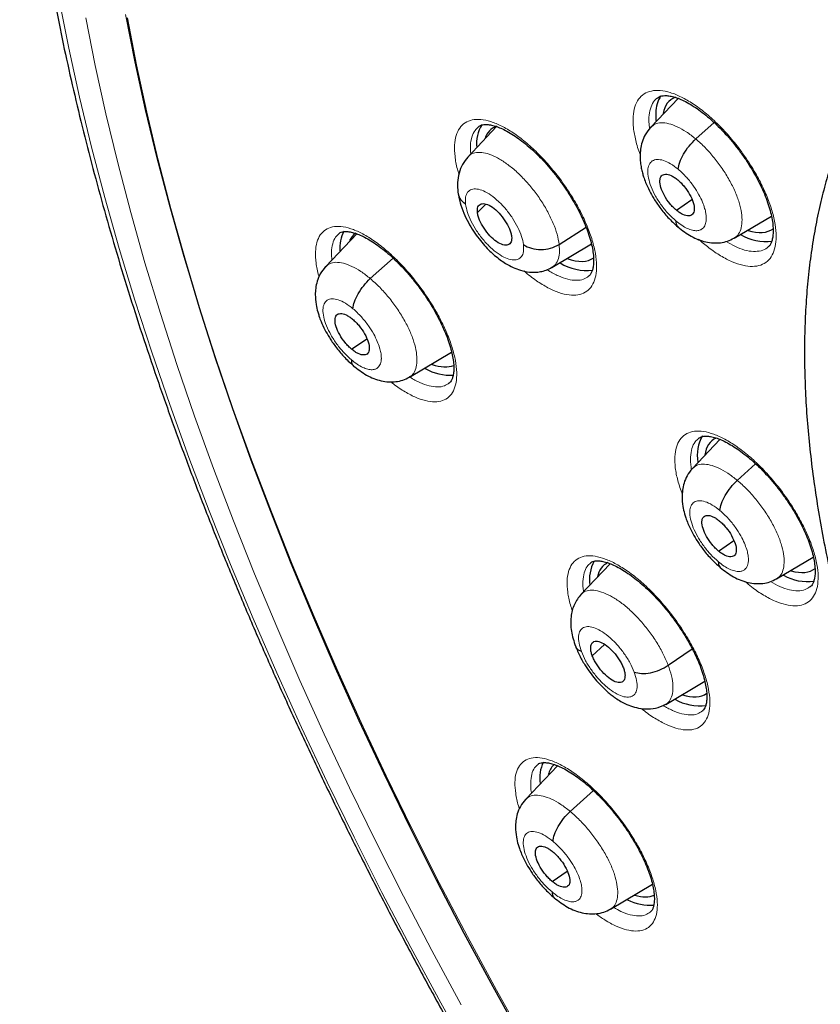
# Model space of a CAD drawing. Header units: millimetres. Extents: x 8 to 2427, y 12 to 2587.
# Tile 49 of 153: x 2217 to 2232, y 856 to 874. Entities that reach past the tile are written whole.
import ezdxf

# ---------------------------------------------------------------- set-up
doc = ezdxf.new("R2010")
doc.units = ezdxf.units.MM

msp = doc.modelspace()

# ---------------------------------------------------------------- linework, layer by layer
at = {"color": 7, "linetype": 'Continuous', "lineweight": 30}
for p, q in [((2229.523, 872.698), (2229.022, 872.169)), ((2226.2, 872.18), (2225.675, 871.624)), ((2229.847, 871.955), (2230.181, 872.257)), ((2225.851, 870.607), (2226.005, 870.763)), ((2229.492, 870.648), (2229.774, 870.845)), ((2230.549, 870.137), (2231.23, 870.543)), ((2223.641, 870.218), (2223.074, 869.619)), ((2227.346, 870.025), (2227.839, 870.34)), ((2227.212, 869.601), (2227.936, 870.033)), ((2230.546, 870.14), (2230.536, 870.132)), ((2223.89, 869.398), (2224.306, 869.774)), ((2223.549, 868.103), (2223.826, 868.295)), ((2224.608, 867.592), (2225.378, 868.051)), ((2224.605, 867.595), (2224.594, 867.587)), ((2230.29, 866.453), (2229.787, 865.922)), ((2230.607, 865.703), (2230.942, 866.007)), ((2230.265, 864.408), (2230.542, 864.601)), ((2231.326, 863.899), (2231.998, 864.3)), ((2228.279, 864.178), (2227.746, 863.616)), ((2231.323, 863.902), (2231.312, 863.894)), ((2227.953, 862.491), (2228.174, 862.701)), ((2229.342, 862.318), (2229.782, 862.618)), ((2229.296, 861.6), (2230.011, 862.027)), ((2227.316, 860.479), (2226.734, 859.864)), ((2227.549, 859.642), (2227.972, 860.025)), ((2227.221, 858.357), (2227.494, 858.547)), ((2228.286, 857.851), (2229.053, 858.309))]:
    msp.add_line(p, q, dxfattribs=at)
at = {"color": 252, "linetype": 'Continuous', "lineweight": 0, "flags": 128}
for points in [[(2218.196, 874.505), (2218.371, 873.617), (2218.569, 872.717), (2218.79, 871.805), (2219.032, 870.882), (2219.296, 869.948), (2219.583, 869.005), (2219.891, 868.052), (2220.22, 867.09), (2220.57, 866.121), (2220.941, 865.144), (2221.333, 864.161), (2221.746, 863.172), (2222.178, 862.177), (2222.63, 861.178), (2223.102, 860.175), (2223.593, 859.169), (2224.103, 858.16), (2224.631, 857.15), (2225.178, 856.138), (2225.742, 855.126)], [(2225.554, 856.099), (2225.016, 857.095), (2224.496, 858.089), (2223.995, 859.082), (2223.512, 860.072), (2223.047, 861.059), (2222.602, 862.042), (2222.177, 863.02), (2221.771, 863.994), (2221.385, 864.961), (2221.02, 865.922), (2220.675, 866.876), (2220.351, 867.823), (2220.048, 868.76), (2219.766, 869.689), (2219.506, 870.608), (2219.268, 871.516), (2219.051, 872.414), (2218.856, 873.3), (2218.683, 874.173)], [(2219.408, 874.233), (2219.579, 873.369), (2219.771, 872.494), (2219.986, 871.607), (2220.222, 870.709), (2220.479, 869.801), (2220.757, 868.883), (2221.056, 867.956), (2221.377, 867.021), (2221.717, 866.078), (2222.079, 865.128), (2222.46, 864.172), (2222.861, 863.21), (2223.281, 862.243), (2223.721, 861.271), (2224.18, 860.296), (2224.658, 859.317), (2225.153, 858.336), (2225.667, 857.354), (2226.199, 856.37), (2226.747, 855.386)]]:
    msp.add_lwpolyline(points, dxfattribs=at)
at = {"color": 7, "linetype": 'Continuous', "lineweight": 30, "flags": 128}
for points in [[(2226.679, 855.449), (2226.136, 856.428), (2225.61, 857.406), (2225.102, 858.383), (2224.612, 859.358), (2224.141, 860.331), (2223.687, 861.3), (2223.253, 862.266), (2222.838, 863.227), (2222.442, 864.183), (2222.067, 865.133), (2221.711, 866.076), (2221.375, 867.013), (2221.06, 867.941), (2220.766, 868.862), (2220.493, 869.773), (2220.241, 870.674), (2220.01, 871.565), (2219.8, 872.446), (2219.612, 873.314), (2219.446, 874.171)], [(2229.114, 872.437), (2229.117, 872.305), (2229.119, 872.286)]]:
    msp.add_lwpolyline(points, dxfattribs=at)
at = {"color": 7, "linetype": 'Continuous', "lineweight": 30}
for centre, radius, start, end in [((2229.664, 872.435), 0.55, 146.1265, 179.7248), ((2226.461, 871.877), 0.627, 147.1187, 187.0653), ((2223.994, 869.959), 0.662, 152.6268, 184.4293), ((2231.122, 870.979), 0.902, 239.4556, 277.796), ((2227.847, 870.468), 0.921, 238.2213, 277.2779), ((2225.352, 868.544), 0.916, 239.8945, 273.8293), ((2230.558, 866.166), 0.683, 149.1743, 190.7263), ((2228.602, 863.889), 0.701, 151.3848, 188.3131), ((2231.883, 864.713), 0.862, 240.1367, 278.4235), ((2229.913, 862.478), 0.903, 239.9871, 277.9856), ((2227.681, 860.248), 0.691, 154.5271, 187.886), ((2229.014, 858.836), 0.911, 242.734, 274.5333)]:
    msp.add_arc(centre, radius, start, end, dxfattribs=at)
for centre, major_axis, ratio, start_param, end_param in [((2230.327, 871.492), (-0.946, 1.173), 0.455147, 6.130914, 6.664675), ((2227.05, 870.962), (-0.946, 1.172), 0.455862, 6.128461, 6.571342), ((2224.559, 869.038), (-0.953, 1.179), 0.456658, 6.252386, 6.50449), ((2230.327, 871.492), (-0.946, 1.173), 0.455147, 2.540446, 3.121822), ((2227.05, 870.962), (-0.946, 1.172), 0.455862, 2.505864, 3.112974), ((2224.559, 869.038), (-0.953, 1.179), 0.456658, 2.519152, 2.990668), ((2231.093, 865.265), (-0.945, 1.171), 0.456652, 6.163852, 6.695512), ((2229.117, 862.986), (-0.944, 1.17), 0.457443, 6.17023, 6.633103), ((2231.093, 865.265), (-0.945, 1.171), 0.456652, 2.566334, 3.130047), ((2229.117, 862.986), (-0.944, 1.17), 0.457443, 2.549617, 3.114792), ((2228.218, 859.334), (-0.95, 1.177), 0.458707, 0.040291, 0.318771), ((2228.218, 859.334), (-0.95, 1.177), 0.458707, 2.577474, 3.005187)]:
    msp.add_ellipse(centre, major_axis=major_axis, ratio=ratio, start_param=start_param, end_param=end_param, dxfattribs=at)
for points, knots in [([(2221.505, 891.984), (2221.417, 891.901), (2221.213, 891.712), (2220.911, 891.396), (2220.597, 891.039), (2220.297, 890.665), (2220.011, 890.275), (2219.74, 889.869), (2219.483, 889.447), (2219.242, 889.01), (2219.015, 888.556), (2218.804, 888.088), (2218.607, 887.604), (2218.426, 887.106), (2218.26, 886.592), (2218.11, 886.065), (2217.976, 885.523), (2217.857, 884.967), (2217.754, 884.398), (2217.667, 883.815), (2217.596, 883.219), (2217.541, 882.611), (2217.502, 881.991), (2217.479, 881.358), (2217.471, 880.714), (2217.48, 880.058), (2217.504, 879.391), (2217.545, 878.713), (2217.601, 878.025), (2217.673, 877.327), (2217.761, 876.619), (2217.864, 875.901), (2217.984, 875.175), (2218.118, 874.439), (2218.268, 873.696), (2218.434, 872.944), (2218.615, 872.184), (2218.811, 871.417), (2219.022, 870.643), (2219.248, 869.862), (2219.489, 869.075), (2219.744, 868.281), (2220.015, 867.482), (2220.3, 866.678), (2220.599, 865.869), (2220.912, 865.055), (2221.24, 864.237), (2221.581, 863.415), (2221.936, 862.59), (2222.305, 861.762), (2222.687, 860.931), (2223.082, 860.097), (2223.491, 859.262), (2223.912, 858.425), (2224.346, 857.587), (2224.792, 856.748), (2225.25, 855.908), (2225.721, 855.069), (2226.203, 854.23), (2226.697, 853.392), (2227.203, 852.554), (2227.719, 851.719), (2228.246, 850.885), (2228.784, 850.053), (2229.332, 849.224), (2229.891, 848.398), (2230.459, 847.575), (2231.037, 846.756), (2231.625, 845.942), (2232.221, 845.131), (2232.826, 844.326), (2233.44, 843.526), (2234.062, 842.731), (2234.692, 841.943), (2235.329, 841.161), (2235.974, 840.385), (2236.627, 839.617), (2237.285, 838.856), (2237.951, 838.103), (2238.622, 837.358), (2239.3, 836.621), (2239.983, 835.893), (2240.671, 835.174), (2241.364, 834.465), (2242.062, 833.766), (2242.764, 833.076), (2243.47, 832.397), (2244.179, 831.729), (2244.73, 831.219), (2245.046, 830.936), (2245.122, 830.867)], [0, 0, 0, 0, 0.008677, 0.019961, 0.031251, 0.04255, 0.053863, 0.065189, 0.076532, 0.087892, 0.09927, 0.110666, 0.122079, 0.133509, 0.144955, 0.156416, 0.16789, 0.179375, 0.190871, 0.202376, 0.213888, 0.225406, 0.236929, 0.248456, 0.259986, 0.271518, 0.283052, 0.294586, 0.30612, 0.317654, 0.329187, 0.340719, 0.352251, 0.36378, 0.375309, 0.386835, 0.39836, 0.409884, 0.421405, 0.432925, 0.444444, 0.45596, 0.467476, 0.478989, 0.490501, 0.502011, 0.513521, 0.525028, 0.536535, 0.54804, 0.559544, 0.571046, 0.582548, 0.594049, 0.605549, 0.617047, 0.628545, 0.640043, 0.651539, 0.663035, 0.67453, 0.686024, 0.697518, 0.709012, 0.720505, 0.731998, 0.74349, 0.754982, 0.766474, 0.777965, 0.789457, 0.800948, 0.812439, 0.82393, 0.835421, 0.846912, 0.858403, 0.869895, 0.881386, 0.892878, 0.90437, 0.915862, 0.927354, 0.938847, 0.950341, 0.961834, 0.973329, 0.984824, 0.996319, 1, 1, 1, 1]), ([(2234.475, 874.807), (2234.389, 874.733), (2234.209, 874.579), (2233.953, 874.325), (2233.705, 874.049), (2233.471, 873.757), (2233.252, 873.45), (2233.047, 873.127), (2232.858, 872.787), (2232.684, 872.433), (2232.525, 872.062), (2232.383, 871.677), (2232.256, 871.276), (2232.145, 870.861), (2232.051, 870.432), (2231.974, 869.988), (2231.913, 869.532), (2231.87, 869.063), (2231.843, 868.581), (2231.833, 868.089), (2231.841, 867.585), (2231.865, 867.071), (2231.905, 866.547), (2231.963, 866.014), (2232.036, 865.472), (2232.126, 864.922), (2232.232, 864.364), (2232.354, 863.799), (2232.491, 863.227), (2232.644, 862.648), (2232.813, 862.064), (2232.996, 861.475), (2233.194, 860.88), (2233.407, 860.281), (2233.634, 859.678), (2233.876, 859.071), (2234.131, 858.461), (2234.4, 857.848), (2234.683, 857.234), (2234.978, 856.617), (2235.287, 856), (2235.608, 855.381), (2235.942, 854.763), (2236.288, 854.145), (2236.646, 853.527), (2237.015, 852.911), (2237.395, 852.296), (2237.786, 851.684), (2238.187, 851.075), (2238.599, 850.469), (2239.02, 849.866), (2239.451, 849.268), (2239.891, 848.674), (2240.34, 848.086), (2240.797, 847.504), (2241.262, 846.927), (2241.735, 846.358), (2242.215, 845.795), (2242.701, 845.24), (2243.194, 844.693), (2243.693, 844.155), (2244.198, 843.625), (2244.708, 843.105), (2245.222, 842.595), (2245.741, 842.096), (2246.264, 841.607), (2246.759, 841.156), (2247.081, 840.874), (2247.226, 840.747)], [0, 0, 0, 0, 0.0131998, 0.0274095, 0.0416413, 0.055917, 0.0702561, 0.084676, 0.0991906, 0.1138101, 0.1285407, 0.1433844, 0.1583391, 0.1733991, 0.1885556, 0.2037979, 0.2191137, 0.2344904, 0.2499156, 0.2653776, 0.2808661, 0.2963719, 0.3118875, 0.3274064, 0.3429225, 0.3584323, 0.3739333, 0.3894235, 0.4049018, 0.4203674, 0.43582, 0.4512595, 0.466686, 0.4821, 0.4975017, 0.5128917, 0.5282707, 0.5436391, 0.5589978, 0.5743472, 0.5896881, 0.6050211, 0.6203469, 0.6356659, 0.6509789, 0.6662865, 0.6815891, 0.6968874, 0.7121818, 0.727473, 0.7427615, 0.7580477, 0.7733321, 0.7886153, 0.8038976, 0.8191797, 0.834462, 0.8497447, 0.8650285, 0.8803137, 0.8956009, 0.9108906, 0.9261833, 0.9414795, 0.9567797, 0.9720845, 0.9873945, 1, 1, 1, 1]), ([(2229.143, 872.704), (2229.153, 872.712), (2229.174, 872.728), (2229.217, 872.743), (2229.277, 872.75), (2229.353, 872.746), (2229.444, 872.727), (2229.547, 872.692), (2229.658, 872.64), (2229.777, 872.573), (2229.902, 872.49), (2230.031, 872.391), (2230.161, 872.279), (2230.291, 872.153), (2230.42, 872.016), (2230.544, 871.87), (2230.663, 871.716), (2230.775, 871.556), (2230.877, 871.393), (2230.97, 871.23), (2231.051, 871.067), (2231.12, 870.908), (2231.176, 870.754), (2231.218, 870.609), (2231.247, 870.474), (2231.262, 870.352), (2231.265, 870.244), (2231.256, 870.153), (2231.238, 870.081), (2231.213, 870.025), (2231.189, 869.99), (2231.171, 869.977), (2231.165, 869.972)], [0, 0, 0, 0, 0.030843, 0.066269, 0.098208, 0.13231, 0.165824, 0.199127, 0.231978, 0.265345, 0.299174, 0.333025, 0.367247, 0.401733, 0.436129, 0.470788, 0.505602, 0.540368, 0.574998, 0.609325, 0.643989, 0.678424, 0.712317, 0.746519, 0.780318, 0.81318, 0.846436, 0.879382, 0.911449, 0.944249, 0.979356, 1, 1, 1, 1]), ([(2225.871, 872.179), (2225.879, 872.185), (2225.897, 872.2), (2225.936, 872.213), (2225.992, 872.221), (2226.065, 872.216), (2226.153, 872.198), (2226.253, 872.164), (2226.362, 872.113), (2226.479, 872.047), (2226.602, 871.964), (2226.73, 871.866), (2226.859, 871.754), (2226.989, 871.629), (2227.117, 871.493), (2227.241, 871.347), (2227.36, 871.193), (2227.473, 871.033), (2227.576, 870.871), (2227.67, 870.707), (2227.752, 870.545), (2227.823, 870.385), (2227.881, 870.231), (2227.926, 870.085), (2227.957, 869.949), (2227.974, 869.826), (2227.979, 869.718), (2227.973, 869.625), (2227.957, 869.553), (2227.934, 869.497), (2227.91, 869.46), (2227.893, 869.446), (2227.886, 869.441)], [0, 0, 0, 0, 0.0274534, 0.0630976, 0.0949413, 0.1289673, 0.1623758, 0.1955915, 0.2283713, 0.2616656, 0.2954636, 0.3292969, 0.3634938, 0.3980014, 0.4324043, 0.4670519, 0.5018928, 0.5366763, 0.5713436, 0.6056712, 0.6403295, 0.6748396, 0.7087268, 0.7429264, 0.7768086, 0.8097508, 0.8428866, 0.8758439, 0.9078599, 0.9402685, 0.9749139, 1, 1, 1, 1]), ([(2229.02, 872.168), (2228.985, 872.124), (2228.918, 872.043), (2228.863, 871.902), (2228.834, 871.772), (2228.826, 871.647), (2228.832, 871.533), (2228.848, 871.428), (2228.868, 871.339), (2228.895, 871.25), (2228.934, 871.143), (2228.995, 871.009), (2229.082, 870.853), (2229.195, 870.687), (2229.343, 870.505), (2229.457, 870.401), (2229.518, 870.346)], [0, 0, 0, 0, 0.086937, 0.163826, 0.230626, 0.287598, 0.34944, 0.400692, 0.443886, 0.480734, 0.534248, 0.613077, 0.68872, 0.778451, 0.882126, 1, 1, 1, 1]), ([(2229.525, 871.4), (2229.532, 871.441), (2229.545, 871.524), (2229.62, 871.676), (2229.722, 871.829), (2229.805, 871.913), (2229.847, 871.955)], [0, 0, 0, 0, 0.250207, 0.50019, 0.750113, 1, 1, 1, 1]), ([(2225.675, 871.624), (2225.64, 871.581), (2225.571, 871.495), (2225.51, 871.333), (2225.479, 871.159), (2225.489, 871.036), (2225.494, 870.976)], [0, 0, 0, 0, 0.258038, 0.512105, 0.759875, 1, 1, 1, 1]), ([(2229.492, 870.648), (2229.471, 870.667), (2229.43, 870.703), (2229.352, 870.792), (2229.268, 870.917), (2229.201, 871.068), (2229.182, 871.197), (2229.21, 871.286), (2229.286, 871.318), (2229.375, 871.297), (2229.454, 871.254), (2229.496, 871.222), (2229.516, 871.206)], [0, 0, 0, 0, 0.062837, 0.125544, 0.25084, 0.375529, 0.499999, 0.62447, 0.74916, 0.874456, 0.937163, 1, 1, 1, 1]), ([(2229.516, 871.206), (2229.537, 871.187), (2229.578, 871.151), (2229.655, 871.062), (2229.74, 870.937), (2229.807, 870.786), (2229.826, 870.657), (2229.797, 870.568), (2229.722, 870.536), (2229.633, 870.557), (2229.553, 870.6), (2229.512, 870.632), (2229.492, 870.648)], [0, 0, 0, 0, 0.062837, 0.125544, 0.25084, 0.375529, 0.499999, 0.624471, 0.74916, 0.874456, 0.937163, 1, 1, 1, 1]), ([(2225.493, 870.983), (2225.504, 870.918), (2225.525, 870.793), (2225.595, 870.602), (2225.68, 870.427), (2225.776, 870.268), (2225.876, 870.127), (2225.978, 870.006), (2226.074, 869.905), (2226.169, 869.818), (2226.264, 869.743), (2226.377, 869.667), (2226.502, 869.6), (2226.646, 869.544), (2226.816, 869.508), (2226.976, 869.515), (2227.112, 869.55), (2227.179, 869.586), (2227.214, 869.604)], [0, 0, 0, 0, 0.086035, 0.165265, 0.238507, 0.306392, 0.369622, 0.428312, 0.480572, 0.526272, 0.577194, 0.624441, 0.68779, 0.747611, 0.81888, 0.902748, 0.949715, 1, 1, 1, 1]), ([(2225.633, 870.76), (2225.595, 870.793), (2225.523, 870.855), (2225.505, 870.938), (2225.497, 870.977)], [0, 0, 0, 0, 0.527298, 1, 1, 1, 1]), ([(2225.851, 870.607), (2225.85, 870.627), (2225.847, 870.667), (2225.863, 870.727), (2225.911, 870.773), (2226.005, 870.773), (2226.124, 870.711), (2226.249, 870.602), (2226.36, 870.459), (2226.429, 870.332), (2226.465, 870.235), (2226.472, 870.192), (2226.476, 870.171)], [0, 0, 0, 0, 0.062835, 0.125528, 0.250809, 0.375517, 0.500001, 0.624484, 0.749192, 0.874472, 0.937165, 1, 1, 1, 1]), ([(2226.476, 870.171), (2226.477, 870.151), (2226.48, 870.112), (2226.463, 870.051), (2226.416, 870.005), (2226.322, 870.006), (2226.203, 870.067), (2226.078, 870.176), (2225.967, 870.319), (2225.898, 870.446), (2225.862, 870.543), (2225.855, 870.586), (2225.851, 870.607)], [0, 0, 0, 0, 0.062835, 0.125528, 0.250808, 0.375516, 0.5, 0.624483, 0.749191, 0.874472, 0.937165, 1, 1, 1, 1]), ([(2229.483, 870.454), (2229.484, 870.418), (2229.485, 870.37), (2229.515, 870.353), (2229.522, 870.349)], [0, 0, 0, 0, 0.744919, 1, 1, 1, 1]), ([(2223.319, 870.224), (2223.326, 870.229), (2223.342, 870.242), (2223.376, 870.254), (2223.428, 870.262), (2223.497, 870.258), (2223.583, 870.24), (2223.679, 870.207), (2223.786, 870.157), (2223.901, 870.092), (2224.023, 870.011), (2224.149, 869.914), (2224.277, 869.803), (2224.407, 869.679), (2224.535, 869.543), (2224.659, 869.398), (2224.779, 869.245), (2224.893, 869.086), (2224.998, 868.924), (2225.093, 868.761), (2225.178, 868.598), (2225.251, 868.438), (2225.311, 868.284), (2225.358, 868.137), (2225.392, 868.001), (2225.413, 867.877), (2225.42, 867.768), (2225.416, 867.675), (2225.403, 867.601), (2225.382, 867.544), (2225.359, 867.506), (2225.343, 867.492), (2225.335, 867.485)], [0, 0, 0, 0, 0.024551, 0.060294, 0.091975, 0.12586, 0.15909, 0.192158, 0.224799, 0.257962, 0.291682, 0.325462, 0.359578, 0.394057, 0.428434, 0.463011, 0.497829, 0.532589, 0.567247, 0.601543, 0.636138, 0.670683, 0.704592, 0.738684, 0.772612, 0.805608, 0.838613, 0.871551, 0.903501, 0.935531, 0.969668, 1, 1, 1, 1]), ([(2229.518, 870.343), (2229.599, 870.281), (2229.761, 870.157), (2229.986, 870.073), (2230.166, 870.047), (2230.3, 870.051), (2230.429, 870.079), (2230.506, 870.119), (2230.545, 870.139)], [0, 0, 0, 0, 0.245758, 0.495354, 0.621708, 0.748277, 0.87452, 1, 1, 1, 1]), ([(2226.694, 870.019), (2226.74, 869.993), (2226.832, 869.943), (2227.011, 869.922), (2227.194, 869.945), (2227.295, 869.998), (2227.346, 870.025)], [0, 0, 0, 0, 0.2517085, 0.5009157, 0.7492918, 1, 1, 1, 1]), ([(2223.071, 869.617), (2223.037, 869.575), (2222.972, 869.494), (2222.917, 869.355), (2222.889, 869.226), (2222.88, 869.083), (2222.893, 868.939), (2222.922, 868.807), (2222.954, 868.702), (2222.994, 868.596), (2223.056, 868.463), (2223.144, 868.309), (2223.257, 868.144), (2223.404, 867.963), (2223.518, 867.86), (2223.578, 867.806)], [0, 0, 0, 0, 0.085749, 0.161981, 0.228646, 0.285973, 0.376166, 0.444843, 0.481754, 0.535287, 0.614019, 0.689514, 0.779036, 0.882446, 1, 1, 1, 1]), ([(2223.573, 868.847), (2223.579, 868.887), (2223.591, 868.969), (2223.665, 869.12), (2223.766, 869.272), (2223.849, 869.356), (2223.89, 869.398)], [0, 0, 0, 0, 0.250737, 0.500429, 0.749928, 1, 1, 1, 1]), ([(2223.549, 868.103), (2223.529, 868.121), (2223.488, 868.158), (2223.41, 868.247), (2223.325, 868.371), (2223.257, 868.521), (2223.236, 868.649), (2223.264, 868.737), (2223.338, 868.767), (2223.426, 868.746), (2223.505, 868.703), (2223.546, 868.67), (2223.567, 868.654)], [0, 0, 0, 0, 0.062836, 0.125542, 0.250839, 0.375523, 0.499989, 0.624465, 0.749159, 0.874455, 0.937162, 1, 1, 1, 1]), ([(2223.567, 868.654), (2223.587, 868.636), (2223.628, 868.599), (2223.706, 868.51), (2223.791, 868.386), (2223.859, 868.236), (2223.879, 868.108), (2223.852, 868.02), (2223.778, 867.99), (2223.69, 868.011), (2223.611, 868.054), (2223.57, 868.087), (2223.549, 868.103)], [0, 0, 0, 0, 0.062836, 0.125542, 0.250839, 0.375523, 0.499988, 0.624465, 0.749158, 0.874455, 0.937162, 1, 1, 1, 1]), ([(2223.544, 867.91), (2223.545, 867.875), (2223.547, 867.828), (2223.576, 867.812), (2223.583, 867.808)], [0, 0, 0, 0, 0.762326, 1, 1, 1, 1]), ([(2223.579, 867.803), (2223.659, 867.741), (2223.82, 867.617), (2224.045, 867.531), (2224.225, 867.503), (2224.358, 867.507), (2224.487, 867.534), (2224.565, 867.574), (2224.604, 867.595)], [0, 0, 0, 0, 0.245103, 0.494515, 0.620949, 0.747695, 0.874196, 1, 1, 1, 1]), ([(2229.898, 866.472), (2229.906, 866.479), (2229.925, 866.494), (2229.965, 866.507), (2230.022, 866.514), (2230.095, 866.51), (2230.185, 866.492), (2230.285, 866.458), (2230.396, 866.407), (2230.514, 866.341), (2230.638, 866.259), (2230.767, 866.162), (2230.898, 866.051), (2231.029, 865.927), (2231.158, 865.791), (2231.284, 865.646), (2231.404, 865.493), (2231.518, 865.335), (2231.623, 865.173), (2231.717, 865.011), (2231.801, 864.849), (2231.873, 864.691), (2231.932, 864.538), (2231.977, 864.393), (2232.009, 864.258), (2232.027, 864.137), (2232.033, 864.029), (2232.027, 863.938), (2232.011, 863.866), (2231.989, 863.811), (2231.965, 863.775), (2231.949, 863.762), (2231.942, 863.757)], [0, 0, 0, 0, 0.028691, 0.063911, 0.095636, 0.129506, 0.162867, 0.196074, 0.228872, 0.262183, 0.295993, 0.329835, 0.364037, 0.398543, 0.43294, 0.467582, 0.502413, 0.537187, 0.571843, 0.60616, 0.640812, 0.675309, 0.709186, 0.74338, 0.777247, 0.81017, 0.843301, 0.87625, 0.908273, 0.940731, 0.975534, 1, 1, 1, 1]), ([(2229.785, 865.921), (2229.75, 865.878), (2229.685, 865.797), (2229.63, 865.658), (2229.602, 865.529), (2229.593, 865.386), (2229.606, 865.242), (2229.635, 865.111), (2229.668, 865.006), (2229.708, 864.899), (2229.769, 864.767), (2229.858, 864.613), (2229.971, 864.448), (2230.119, 864.267), (2230.233, 864.165), (2230.294, 864.11)], [0, 0, 0, 0, 0.085991, 0.162346, 0.229026, 0.286273, 0.376118, 0.444605, 0.481503, 0.53505, 0.613815, 0.689346, 0.778914, 0.882379, 1, 1, 1, 1]), ([(2230.289, 865.152), (2230.295, 865.193), (2230.307, 865.275), (2230.382, 865.426), (2230.483, 865.578), (2230.565, 865.662), (2230.607, 865.703)], [0, 0, 0, 0, 0.250634, 0.500388, 0.749972, 1, 1, 1, 1]), ([(2230.265, 864.408), (2230.244, 864.426), (2230.203, 864.462), (2230.125, 864.551), (2230.04, 864.675), (2229.971, 864.825), (2229.951, 864.953), (2229.978, 865.041), (2230.053, 865.072), (2230.141, 865.051), (2230.221, 865.008), (2230.262, 864.976), (2230.282, 864.959)], [0, 0, 0, 0, 0.062836, 0.125541, 0.250837, 0.375523, 0.499991, 0.624467, 0.749161, 0.874457, 0.937162, 1, 1, 1, 1]), ([(2230.282, 864.959), (2230.303, 864.941), (2230.344, 864.905), (2230.422, 864.816), (2230.507, 864.692), (2230.576, 864.542), (2230.596, 864.414), (2230.569, 864.326), (2230.494, 864.295), (2230.406, 864.316), (2230.327, 864.359), (2230.285, 864.392), (2230.265, 864.408)], [0, 0, 0, 0, 0.0628359, 0.1255412, 0.2508367, 0.375523, 0.4999901, 0.6244667, 0.7491612, 0.8744562, 0.937162, 1, 1, 1, 1]), ([(2227.921, 864.194), (2227.928, 864.199), (2227.945, 864.213), (2227.98, 864.225), (2228.034, 864.232), (2228.105, 864.228), (2228.191, 864.21), (2228.289, 864.177), (2228.398, 864.128), (2228.514, 864.062), (2228.637, 863.981), (2228.765, 863.885), (2228.895, 863.774), (2229.026, 863.651), (2229.155, 863.516), (2229.281, 863.372), (2229.403, 863.22), (2229.517, 863.062), (2229.623, 862.901), (2229.72, 862.739), (2229.806, 862.578), (2229.88, 862.419), (2229.941, 862.266), (2229.989, 862.121), (2230.023, 861.986), (2230.044, 861.864), (2230.051, 861.756), (2230.048, 861.664), (2230.034, 861.592), (2230.014, 861.537), (2229.991, 861.499), (2229.975, 861.486), (2229.968, 861.48)], [0, 0, 0, 0, 0.02659, 0.06178, 0.093319, 0.127009, 0.160194, 0.193266, 0.22594, 0.259135, 0.292877, 0.32667, 0.360799, 0.395278, 0.42965, 0.464227, 0.499038, 0.53379, 0.568437, 0.602722, 0.637318, 0.67185, 0.705742, 0.739841, 0.77375, 0.806721, 0.839725, 0.872655, 0.904613, 0.936711, 0.97106, 1, 1, 1, 1]), ([(2230.259, 864.215), (2230.26, 864.179), (2230.262, 864.132), (2230.291, 864.116), (2230.298, 864.113)], [0, 0, 0, 0, 0.759205, 1, 1, 1, 1]), ([(2230.294, 864.107), (2230.374, 864.046), (2230.537, 863.922), (2230.762, 863.837), (2230.942, 863.81), (2231.076, 863.813), (2231.205, 863.841), (2231.283, 863.881), (2231.322, 863.901)], [0, 0, 0, 0, 0.245211, 0.494676, 0.621107, 0.747829, 0.874279, 1, 1, 1, 1]), ([(2227.747, 863.617), (2227.702, 863.558), (2227.609, 863.436), (2227.554, 863.202), (2227.556, 862.941), (2227.615, 862.759), (2227.645, 862.666)], [0, 0, 0, 0, 0.231826, 0.479204, 0.736563, 1, 1, 1, 1]), ([(2227.643, 862.67), (2227.67, 862.607), (2227.719, 862.487), (2227.822, 862.312), (2227.926, 862.163), (2228.034, 862.029), (2228.14, 861.916), (2228.237, 861.827), (2228.312, 861.766), (2228.388, 861.71), (2228.489, 861.646), (2228.617, 861.584), (2228.769, 861.536), (2228.935, 861.513), (2229.122, 861.524), (2229.235, 861.576), (2229.296, 861.604)], [0, 0, 0, 0, 0.095518, 0.18094, 0.256749, 0.323071, 0.396931, 0.454463, 0.49575, 0.529082, 0.579204, 0.649409, 0.716602, 0.797251, 0.891826, 1, 1, 1, 1]), ([(2227.755, 862.568), (2227.719, 862.586), (2227.667, 862.611), (2227.656, 862.656), (2227.652, 862.669)], [0, 0, 0, 0, 0.696131, 1, 1, 1, 1]), ([(2227.953, 862.491), (2227.945, 862.514), (2227.929, 862.561), (2227.919, 862.643), (2227.934, 862.722), (2227.997, 862.768), (2228.097, 862.753), (2228.219, 862.682), (2228.343, 862.563), (2228.434, 862.442), (2228.492, 862.342), (2228.512, 862.294), (2228.522, 862.27)], [0, 0, 0, 0, 0.0628349, 0.1255281, 0.2508092, 0.3755171, 0.5, 0.6244836, 0.7491918, 0.874472, 0.9371649, 1, 1, 1, 1]), ([(2228.522, 862.27), (2228.53, 862.246), (2228.546, 862.2), (2228.556, 862.118), (2228.541, 862.039), (2228.478, 861.992), (2228.378, 862.008), (2228.256, 862.079), (2228.132, 862.198), (2228.041, 862.318), (2227.983, 862.418), (2227.963, 862.467), (2227.953, 862.491)], [0, 0, 0, 0, 0.062835, 0.1255278, 0.2508081, 0.3755159, 0.4999991, 0.6244825, 0.7491907, 0.8744718, 0.937165, 1, 1, 1, 1]), ([(2228.721, 862.193), (2228.763, 862.182), (2228.848, 862.16), (2229.017, 862.176), (2229.192, 862.228), (2229.292, 862.288), (2229.342, 862.318)], [0, 0, 0, 0, 0.251715, 0.500917, 0.749289, 1, 1, 1, 1]), ([(2226.958, 860.503), (2226.964, 860.508), (2226.979, 860.52), (2227.01, 860.531), (2227.06, 860.538), (2227.128, 860.535), (2227.212, 860.517), (2227.308, 860.485), (2227.415, 860.436), (2227.53, 860.372), (2227.651, 860.292), (2227.778, 860.197), (2227.908, 860.087), (2228.039, 859.965), (2228.168, 859.831), (2228.295, 859.688), (2228.418, 859.537), (2228.534, 859.38), (2228.642, 859.22), (2228.74, 859.058), (2228.828, 858.897), (2228.904, 858.739), (2228.968, 858.587), (2229.019, 858.441), (2229.056, 858.306), (2229.079, 858.184), (2229.09, 858.075), (2229.088, 857.983), (2229.077, 857.91), (2229.059, 857.855), (2229.037, 857.817), (2229.022, 857.803), (2229.014, 857.796)], [0, 0, 0, 0, 0.0247807, 0.0597685, 0.0910759, 0.1245341, 0.1574988, 0.1904185, 0.2229737, 0.2560378, 0.2897043, 0.3234593, 0.3574985, 0.3919441, 0.4262996, 0.4607914, 0.4955658, 0.5302977, 0.5649097, 0.599216, 0.6337002, 0.6682549, 0.702177, 0.7361818, 0.7701271, 0.8031499, 0.8360545, 0.8689664, 0.9008789, 0.9326812, 0.9666085, 1, 1, 1, 1]), ([(2226.732, 859.863), (2226.698, 859.821), (2226.633, 859.741), (2226.579, 859.603), (2226.552, 859.475), (2226.544, 859.332), (2226.558, 859.188), (2226.589, 859.056), (2226.623, 858.951), (2226.664, 858.846), (2226.727, 858.715), (2226.816, 858.562), (2226.93, 858.399), (2227.078, 858.22), (2227.192, 858.119), (2227.253, 858.064)], [0, 0, 0, 0, 0.085047, 0.16086, 0.227411, 0.284921, 0.376106, 0.445279, 0.482212, 0.535796, 0.614504, 0.689934, 0.779352, 0.882619, 1, 1, 1, 1]), ([(2227.235, 859.094), (2227.241, 859.134), (2227.252, 859.215), (2227.325, 859.365), (2227.425, 859.517), (2227.508, 859.6), (2227.549, 859.642)], [0, 0, 0, 0, 0.251098, 0.500625, 0.749843, 1, 1, 1, 1]), ([(2227.221, 858.357), (2227.2, 858.375), (2227.159, 858.412), (2227.081, 858.5), (2226.995, 858.623), (2226.925, 858.773), (2226.903, 858.899), (2226.929, 858.986), (2227.002, 859.016), (2227.09, 858.994), (2227.169, 858.952), (2227.211, 858.919), (2227.231, 858.903)], [0, 0, 0, 0, 0.062835, 0.125538, 0.25083, 0.375517, 0.499983, 0.624465, 0.749167, 0.874459, 0.937162, 1, 1, 1, 1]), ([(2227.231, 858.903), (2227.252, 858.885), (2227.293, 858.848), (2227.372, 858.76), (2227.458, 858.637), (2227.528, 858.488), (2227.55, 858.361), (2227.524, 858.274), (2227.45, 858.244), (2227.362, 858.266), (2227.283, 858.309), (2227.242, 858.341), (2227.221, 858.357)], [0, 0, 0, 0, 0.062834, 0.125537, 0.25083, 0.375516, 0.499981, 0.624464, 0.749166, 0.874458, 0.937161, 1, 1, 1, 1]), ([(2227.217, 858.167), (2227.219, 858.131), (2227.221, 858.085), (2227.25, 858.07), (2227.257, 858.066)], [0, 0, 0, 0, 0.7730333, 1, 1, 1, 1]), ([(2227.253, 858.061), (2227.334, 858), (2227.496, 857.876), (2227.721, 857.791), (2227.901, 857.763), (2228.035, 857.766), (2228.165, 857.793), (2228.243, 857.834), (2228.282, 857.854)], [0, 0, 0, 0, 0.244684, 0.494023, 0.620533, 0.747407, 0.874055, 1, 1, 1, 1])]:
    msp.add_open_spline(points, degree=3, knots=knots, dxfattribs=at)
at = {"color": 252, "linetype": 'Continuous', "lineweight": 0}
for points, knots in [([(2228.829, 871.665), (2228.829, 871.667), (2228.791, 871.758), (2228.745, 871.927), (2228.7, 872.163), (2228.695, 872.372), (2228.727, 872.548), (2228.795, 872.688), (2228.898, 872.786), (2229.032, 872.84), (2229.194, 872.848), (2229.378, 872.811), (2229.581, 872.728), (2229.796, 872.604), (2230.017, 872.44), (2230.238, 872.242), (2230.453, 872.015), (2230.671, 871.745), (2230.868, 871.456), (2231.034, 871.161), (2231.158, 870.89), (2231.249, 870.63), (2231.306, 870.386), (2231.325, 870.167), (2231.307, 869.977), (2231.252, 869.824), (2231.163, 869.709), (2231.04, 869.639), (2230.888, 869.613), (2230.711, 869.634), (2230.515, 869.699), (2230.303, 869.809), (2230.094, 869.949), (2229.958, 870.067), (2229.895, 870.122)], [0, 0, 0, 0, 0.000593, 0.032737, 0.064851, 0.096965, 0.12906, 0.161156, 0.193252, 0.225347, 0.257463, 0.289578, 0.321724, 0.353869, 0.386042, 0.418215, 0.4504, 0.482586, 0.522822, 0.554947, 0.587072, 0.619199, 0.651325, 0.683432, 0.715538, 0.747632, 0.779725, 0.811825, 0.843925, 0.876049, 0.908174, 0.940328, 0.972483, 1, 1, 1, 1]), ([(2229.145, 872.702), (2229.135, 872.696), (2229.09, 872.668), (2229.038, 872.579), (2228.994, 872.438), (2228.982, 872.29), (2228.997, 872.183), (2229.002, 872.143)], [0, 0, 0, 0, 0.069838, 0.32979, 0.589742, 0.849452, 1, 1, 1, 1]), ([(2225.512, 871.315), (2225.503, 871.344), (2225.465, 871.458), (2225.436, 871.638), (2225.426, 871.848), (2225.456, 872.022), (2225.521, 872.161), (2225.621, 872.257), (2225.752, 872.311), (2225.911, 872.318), (2226.093, 872.28), (2226.293, 872.196), (2226.506, 872.071), (2226.726, 871.906), (2226.945, 871.707), (2227.159, 871.48), (2227.377, 871.209), (2227.574, 870.92), (2227.74, 870.625), (2227.865, 870.355), (2227.958, 870.095), (2228.016, 869.852), (2228.038, 869.634), (2228.023, 869.445), (2227.97, 869.293), (2227.884, 869.179), (2227.764, 869.11), (2227.615, 869.085), (2227.441, 869.107), (2227.247, 869.173), (2227.038, 869.285), (2226.855, 869.407), (2226.744, 869.504), (2226.705, 869.537)], [0, 0, 0, 0, 0.011309, 0.044477, 0.077644, 0.110797, 0.143949, 0.177116, 0.210282, 0.243485, 0.276689, 0.309936, 0.343182, 0.37646, 0.409739, 0.443022, 0.476305, 0.517929, 0.55111, 0.584291, 0.617473, 0.650656, 0.683815, 0.716975, 0.750129, 0.783283, 0.816459, 0.849635, 0.882852, 0.916069, 0.949328, 0.982586, 1, 1, 1, 1]), ([(2229.024, 872.166), (2229.047, 872.187), (2229.097, 872.234), (2229.209, 872.256), (2229.348, 872.241), (2229.504, 872.184), (2229.673, 872.092), (2229.789, 872), (2229.847, 871.955)], [0, 0, 0, 0, 0.1444619, 0.3154995, 0.486557, 0.6576779, 0.8287275, 1, 1, 1, 1]), ([(2225.873, 872.177), (2225.849, 872.157), (2225.795, 872.111), (2225.745, 871.994), (2225.717, 871.85), (2225.725, 871.734), (2225.729, 871.682)], [0, 0, 0, 0, 0.211035, 0.490808, 0.770579, 1, 1, 1, 1]), ([(2229.847, 871.955), (2229.905, 871.903), (2230.02, 871.801), (2230.184, 871.614), (2230.334, 871.413), (2230.465, 871.203), (2230.57, 870.991), (2230.646, 870.787), (2230.688, 870.598), (2230.698, 870.431), (2230.674, 870.293), (2230.625, 870.191), (2230.57, 870.156), (2230.546, 870.14)], [0, 0, 0, 0, 0.0929648, 0.1858086, 0.278691, 0.371539, 0.4643762, 0.5571332, 0.6498414, 0.7426736, 0.835506, 0.9282145, 1, 1, 1, 1]), ([(2225.676, 871.622), (2225.679, 871.627), (2225.702, 871.663), (2225.774, 871.697), (2225.891, 871.717), (2226.034, 871.692), (2226.193, 871.626), (2226.363, 871.522), (2226.536, 871.386), (2226.707, 871.221), (2226.87, 871.033), (2227.016, 870.83), (2227.142, 870.618), (2227.242, 870.408), (2227.316, 870.205), (2227.336, 870.085), (2227.346, 870.025)], [0, 0, 0, 0, 0.009759, 0.085955, 0.162141, 0.238263, 0.314345, 0.390526, 0.466708, 0.54279, 0.618911, 0.695097, 0.771293, 0.847516, 0.923705, 1, 1, 1, 1]), ([(2229.483, 870.454), (2229.437, 870.496), (2229.343, 870.581), (2229.215, 870.74), (2229.106, 870.909), (2229.025, 871.081), (2228.976, 871.242), (2228.963, 871.381), (2228.987, 871.489), (2229.046, 871.559), (2229.136, 871.586), (2229.252, 871.568), (2229.385, 871.508), (2229.478, 871.436), (2229.525, 871.4)], [0, 0, 0, 0, 0.083335, 0.166666, 0.249998, 0.333328, 0.416666, 0.5, 0.583337, 0.666672, 0.750002, 0.833334, 0.916665, 1, 1, 1, 1]), ([(2229.525, 871.4), (2229.578, 871.352), (2229.678, 871.261), (2229.806, 871.095), (2229.903, 870.94), (2229.97, 870.803), (2230.01, 870.688), (2230.029, 870.61), (2230.036, 870.558), (2230.039, 870.527), (2230.04, 870.501), (2230.039, 870.481), (2230.038, 870.459), (2230.033, 870.426), (2230.017, 870.369), (2229.988, 870.326), (2229.953, 870.299), (2229.929, 870.287), (2229.901, 870.278), (2229.855, 870.273), (2229.787, 870.28), (2229.693, 870.313), (2229.59, 870.369), (2229.519, 870.426), (2229.483, 870.454)], [0, 0, 0, 0, 0.093873, 0.178742, 0.254711, 0.321714, 0.37977, 0.428804, 0.44996, 0.46888, 0.485568, 0.500021, 0.507809, 0.532105, 0.571541, 0.647446, 0.670595, 0.695382, 0.721811, 0.749904, 0.811365, 0.873522, 0.936336, 1, 1, 1, 1]), ([(2225.633, 870.76), (2225.631, 870.804), (2225.627, 870.893), (2225.666, 870.984), (2225.737, 871.037), (2225.838, 871.045), (2225.96, 871.009), (2226.097, 870.931), (2226.238, 870.815), (2226.374, 870.671), (2226.496, 870.507), (2226.594, 870.336), (2226.666, 870.166), (2226.684, 870.068), (2226.694, 870.019)], [0, 0, 0, 0, 0.083335, 0.166671, 0.250005, 0.333339, 0.41667, 0.500002, 0.583331, 0.666664, 0.749998, 0.833331, 0.916665, 1, 1, 1, 1]), ([(2226.694, 870.019), (2226.696, 869.974), (2226.7, 869.886), (2226.661, 869.794), (2226.59, 869.741), (2226.489, 869.733), (2226.367, 869.77), (2226.23, 869.848), (2226.089, 869.964), (2225.953, 870.108), (2225.832, 870.272), (2225.733, 870.443), (2225.661, 870.612), (2225.643, 870.711), (2225.633, 870.76)], [0, 0, 0, 0, 0.083335, 0.166669, 0.250002, 0.333336, 0.416669, 0.499998, 0.58333, 0.666661, 0.749995, 0.833329, 0.916665, 1, 1, 1, 1]), ([(2222.952, 869.429), (2222.95, 869.436), (2222.92, 869.527), (2222.895, 869.685), (2222.881, 869.893), (2222.908, 870.067), (2222.97, 870.204), (2223.066, 870.3), (2223.193, 870.352), (2223.349, 870.358), (2223.529, 870.319), (2223.727, 870.235), (2223.938, 870.109), (2224.156, 869.943), (2224.374, 869.744), (2224.588, 869.516), (2224.806, 869.246), (2225.003, 868.957), (2225.171, 868.663), (2225.298, 868.394), (2225.392, 868.135), (2225.453, 867.893), (2225.478, 867.676), (2225.466, 867.489), (2225.417, 867.338), (2225.334, 867.225), (2225.217, 867.157), (2225.072, 867.133), (2224.901, 867.156), (2224.709, 867.222), (2224.502, 867.336), (2224.351, 867.434), (2224.272, 867.503), (2224.265, 867.508)], [0, 0, 0, 0, 0.002764, 0.036675, 0.070587, 0.104495, 0.138404, 0.172348, 0.206292, 0.240293, 0.274294, 0.308349, 0.342405, 0.376488, 0.410571, 0.444644, 0.478716, 0.521321, 0.555246, 0.589171, 0.623097, 0.657023, 0.690929, 0.724836, 0.758752, 0.792668, 0.826628, 0.860589, 0.894608, 0.928628, 0.962695, 0.996763, 1, 1, 1, 1]), ([(2223.322, 870.222), (2223.298, 870.202), (2223.245, 870.156), (2223.198, 870.039), (2223.173, 869.899), (2223.183, 869.787), (2223.187, 869.738)], [0, 0, 0, 0, 0.218552, 0.500186, 0.781819, 1, 1, 1, 1]), ([(2227.346, 870.025), (2227.35, 869.969), (2227.359, 869.857), (2227.325, 869.729), (2227.276, 869.642), (2227.226, 869.616), (2227.208, 869.606)], [0, 0, 0, 0, 0.2820537, 0.5637178, 0.8455044, 1, 1, 1, 1]), ([(2230.403, 870.079), (2230.457, 870.047), (2230.574, 869.977), (2230.743, 869.915), (2230.905, 869.887), (2231.043, 869.904), (2231.13, 869.934), (2231.161, 869.969), (2231.164, 869.972)], [0, 0, 0, 0, 0.170899, 0.373086, 0.575172, 0.777257, 0.979126, 1, 1, 1, 1]), ([(2223.076, 869.616), (2223.098, 869.636), (2223.147, 869.681), (2223.257, 869.702), (2223.394, 869.686), (2223.55, 869.628), (2223.717, 869.535), (2223.833, 869.444), (2223.89, 869.398)], [0, 0, 0, 0, 0.143681, 0.314876, 0.48609, 0.657366, 0.828571, 1, 1, 1, 1]), ([(2227.126, 869.562), (2227.134, 869.556), (2227.206, 869.505), (2227.337, 869.441), (2227.509, 869.379), (2227.663, 869.36), (2227.793, 869.378), (2227.856, 869.421), (2227.886, 869.442)], [0, 0, 0, 0, 0.025031, 0.224942, 0.424322, 0.6237, 0.822915, 1, 1, 1, 1]), ([(2223.89, 869.398), (2223.948, 869.346), (2224.063, 869.244), (2224.228, 869.057), (2224.379, 868.857), (2224.51, 868.647), (2224.617, 868.437), (2224.694, 868.233), (2224.738, 868.046), (2224.75, 867.881), (2224.728, 867.744), (2224.682, 867.644), (2224.628, 867.61), (2224.605, 867.595)], [0, 0, 0, 0, 0.093028, 0.185936, 0.278883, 0.371794, 0.464695, 0.557515, 0.650285, 0.743179, 0.836077, 0.928851, 1, 1, 1, 1]), ([(2223.544, 867.91), (2223.497, 867.953), (2223.404, 868.037), (2223.275, 868.196), (2223.165, 868.365), (2223.083, 868.536), (2223.032, 868.695), (2223.018, 868.833), (2223.04, 868.94), (2223.098, 869.009), (2223.187, 869.035), (2223.301, 869.016), (2223.433, 868.955), (2223.526, 868.883), (2223.573, 868.847)], [0, 0, 0, 0, 0.083335, 0.166665, 0.249997, 0.333327, 0.416665, 0.499999, 0.583336, 0.666671, 0.750001, 0.833334, 0.916665, 1, 1, 1, 1]), ([(2223.573, 868.847), (2223.625, 868.799), (2223.725, 868.707), (2223.854, 868.542), (2223.952, 868.388), (2224.019, 868.251), (2224.061, 868.137), (2224.082, 868.055), (2224.09, 867.998), (2224.092, 867.96), (2224.093, 867.934), (2224.091, 867.91), (2224.087, 867.877), (2224.072, 867.821), (2224.043, 867.778), (2224.009, 867.753), (2223.986, 867.741), (2223.958, 867.732), (2223.913, 867.727), (2223.846, 867.735), (2223.752, 867.769), (2223.65, 867.826), (2223.579, 867.882), (2223.544, 867.91)], [0, 0, 0, 0, 0.093888, 0.17877, 0.254747, 0.321752, 0.379807, 0.428834, 0.456534, 0.480261, 0.500015, 0.507859, 0.532209, 0.571662, 0.647536, 0.670667, 0.695433, 0.721838, 0.749902, 0.811381, 0.873544, 0.936352, 1, 1, 1, 1]), ([(2224.604, 867.603), (2224.607, 867.601), (2224.674, 867.553), (2224.798, 867.492), (2224.969, 867.428), (2225.12, 867.408), (2225.246, 867.425), (2225.306, 867.467), (2225.335, 867.487)], [0, 0, 0, 0, 0.010616, 0.214154, 0.417395, 0.620636, 0.823502, 1, 1, 1, 1]), ([(2229.6, 865.447), (2229.57, 865.532), (2229.511, 865.703), (2229.467, 865.935), (2229.457, 866.142), (2229.486, 866.316), (2229.551, 866.454), (2229.651, 866.55), (2229.782, 866.603), (2229.942, 866.61), (2230.125, 866.572), (2230.327, 866.489), (2230.541, 866.365), (2230.763, 866.201), (2230.985, 866.004), (2231.2, 865.778), (2231.421, 865.509), (2231.62, 865.223), (2231.788, 864.93), (2231.916, 864.662), (2232.01, 864.403), (2232.07, 864.162), (2232.092, 863.945), (2232.078, 863.757), (2232.026, 863.606), (2231.94, 863.493), (2231.82, 863.424), (2231.67, 863.399), (2231.495, 863.421), (2231.3, 863.486), (2231.089, 863.597), (2230.9, 863.722), (2230.783, 863.822), (2230.74, 863.859)], [0, 0, 0, 0, 0.032397, 0.064794, 0.097191, 0.129587, 0.161983, 0.194397, 0.226811, 0.259256, 0.2917, 0.324173, 0.356645, 0.389132, 0.421619, 0.4541, 0.486581, 0.527151, 0.559555, 0.591959, 0.624363, 0.656767, 0.689162, 0.721556, 0.753956, 0.786355, 0.818778, 0.851201, 0.883655, 0.916109, 0.948588, 0.981068, 1, 1, 1, 1]), ([(2229.9, 866.47), (2229.877, 866.451), (2229.823, 866.405), (2229.772, 866.29), (2229.748, 866.134), (2229.749, 866.001), (2229.767, 865.915), (2229.77, 865.9)], [0, 0, 0, 0, 0.188225, 0.440139, 0.692053, 0.943963, 1, 1, 1, 1]), ([(2229.789, 865.919), (2229.811, 865.94), (2229.86, 865.985), (2229.971, 866.006), (2230.109, 865.99), (2230.265, 865.933), (2230.433, 865.841), (2230.549, 865.749), (2230.607, 865.703)], [0, 0, 0, 0, 0.143823, 0.314989, 0.486175, 0.657423, 0.828598, 1, 1, 1, 1]), ([(2230.607, 865.703), (2230.665, 865.652), (2230.78, 865.55), (2230.946, 865.364), (2231.097, 865.164), (2231.229, 864.955), (2231.335, 864.744), (2231.413, 864.541), (2231.457, 864.354), (2231.469, 864.189), (2231.447, 864.052), (2231.4, 863.952), (2231.346, 863.917), (2231.323, 863.902)], [0, 0, 0, 0, 0.0930136, 0.1859068, 0.2788387, 0.3717356, 0.4646217, 0.5574271, 0.6501824, 0.7430624, 0.8359446, 0.928704, 1, 1, 1, 1]), ([(2230.259, 864.215), (2230.212, 864.257), (2230.119, 864.342), (2229.989, 864.5), (2229.879, 864.669), (2229.796, 864.839), (2229.746, 864.999), (2229.731, 865.137), (2229.754, 865.244), (2229.812, 865.313), (2229.901, 865.339), (2230.016, 865.32), (2230.148, 865.26), (2230.242, 865.188), (2230.289, 865.152)], [0, 0, 0, 0, 0.083335, 0.166665, 0.249997, 0.333327, 0.416665, 0.499999, 0.583336, 0.666671, 0.750001, 0.833334, 0.916665, 1, 1, 1, 1]), ([(2230.289, 865.152), (2230.342, 865.104), (2230.442, 865.013), (2230.571, 864.848), (2230.669, 864.694), (2230.737, 864.557), (2230.779, 864.444), (2230.798, 864.366), (2230.806, 864.315), (2230.809, 864.284), (2230.81, 864.258), (2230.81, 864.239), (2230.809, 864.216), (2230.805, 864.184), (2230.789, 864.127), (2230.761, 864.085), (2230.726, 864.059), (2230.703, 864.047), (2230.675, 864.039), (2230.629, 864.033), (2230.562, 864.041), (2230.468, 864.075), (2230.365, 864.131), (2230.294, 864.187), (2230.259, 864.215)], [0, 0, 0, 0, 0.093879, 0.178752, 0.254724, 0.321727, 0.379783, 0.428814, 0.449968, 0.468885, 0.48557, 0.500019, 0.50783, 0.532148, 0.571591, 0.647483, 0.670625, 0.695403, 0.721822, 0.749904, 0.811437, 0.873618, 0.936407, 1, 1, 1, 1]), ([(2227.592, 863.307), (2227.578, 863.347), (2227.534, 863.471), (2227.499, 863.659), (2227.486, 863.866), (2227.513, 864.038), (2227.574, 864.174), (2227.671, 864.269), (2227.8, 864.321), (2227.957, 864.326), (2228.138, 864.288), (2228.338, 864.204), (2228.551, 864.078), (2228.772, 863.914), (2228.993, 863.716), (2229.208, 863.49), (2229.429, 863.222), (2229.628, 862.936), (2229.798, 862.644), (2229.927, 862.377), (2230.023, 862.12), (2230.085, 861.879), (2230.11, 861.664), (2230.099, 861.478), (2230.05, 861.328), (2229.966, 861.217), (2229.849, 861.149), (2229.702, 861.125), (2229.529, 861.148), (2229.336, 861.214), (2229.127, 861.327), (2228.962, 861.434), (2228.87, 861.513), (2228.85, 861.529)], [0, 0, 0, 0, 0.015774, 0.049064, 0.082353, 0.115655, 0.148957, 0.182294, 0.215631, 0.249013, 0.282394, 0.315808, 0.349222, 0.382644, 0.416065, 0.449465, 0.482865, 0.524567, 0.557862, 0.591157, 0.624452, 0.657747, 0.691037, 0.724328, 0.757638, 0.790949, 0.8243, 0.857652, 0.891045, 0.924439, 0.957858, 0.991278, 1, 1, 1, 1]), ([(2227.924, 864.192), (2227.901, 864.172), (2227.848, 864.127), (2227.799, 864.013), (2227.779, 863.858), (2227.779, 863.739), (2227.794, 863.668), (2227.794, 863.666)], [0, 0, 0, 0, 0.200469, 0.46452, 0.72857, 0.992502, 1, 1, 1, 1]), ([(2231.214, 863.852), (2231.272, 863.819), (2231.393, 863.751), (2231.562, 863.695), (2231.718, 863.675), (2231.848, 863.694), (2231.911, 863.737), (2231.941, 863.758)], [0, 0, 0, 0, 0.191145, 0.399077, 0.607008, 0.814347, 1, 1, 1, 1]), ([(2227.75, 863.611), (2227.761, 863.624), (2227.794, 863.665), (2227.883, 863.694), (2228.011, 863.693), (2228.161, 863.651), (2228.324, 863.572), (2228.496, 863.456), (2228.67, 863.308), (2228.839, 863.133), (2228.997, 862.939), (2229.138, 862.733), (2229.258, 862.521), (2229.314, 862.385), (2229.342, 862.318)], [0, 0, 0, 0, 0.040359, 0.127545, 0.214685, 0.301939, 0.389194, 0.476334, 0.56352, 0.65078, 0.738051, 0.825352, 0.912616, 1, 1, 1, 1]), ([(2227.755, 862.568), (2227.737, 862.621), (2227.703, 862.726), (2227.697, 862.858), (2227.726, 862.957), (2227.79, 863.017), (2227.884, 863.034), (2228.002, 863.006), (2228.137, 862.936), (2228.278, 862.827), (2228.417, 862.689), (2228.542, 862.529), (2228.65, 862.358), (2228.697, 862.248), (2228.721, 862.193)], [0, 0, 0, 0, 0.083335, 0.166671, 0.250005, 0.333339, 0.41667, 0.500002, 0.583331, 0.666664, 0.749998, 0.833331, 0.916665, 1, 1, 1, 1]), ([(2228.721, 862.193), (2228.738, 862.14), (2228.772, 862.034), (2228.778, 861.903), (2228.75, 861.804), (2228.686, 861.744), (2228.592, 861.727), (2228.473, 861.755), (2228.339, 861.825), (2228.197, 861.934), (2228.059, 862.072), (2227.933, 862.232), (2227.825, 862.402), (2227.778, 862.513), (2227.755, 862.568)], [0, 0, 0, 0, 0.083336, 0.16667, 0.250005, 0.333339, 0.416673, 0.500003, 0.583336, 0.666668, 0.750003, 0.833337, 0.916667, 1, 1, 1, 1]), ([(2229.342, 862.318), (2229.365, 862.252), (2229.409, 862.12), (2229.434, 861.947), (2229.427, 861.797), (2229.384, 861.683), (2229.338, 861.618), (2229.299, 861.604), (2229.294, 861.602)], [0, 0, 0, 0, 0.195062, 0.389855, 0.584733, 0.779542, 0.974326, 1, 1, 1, 1]), ([(2229.245, 861.585), (2229.305, 861.551), (2229.427, 861.481), (2229.596, 861.423), (2229.749, 861.402), (2229.877, 861.419), (2229.938, 861.461), (2229.967, 861.481)], [0, 0, 0, 0, 0.198065, 0.404544, 0.611023, 0.817228, 1, 1, 1, 1]), ([(2226.619, 859.69), (2226.613, 859.707), (2226.578, 859.808), (2226.547, 859.973), (2226.53, 860.178), (2226.554, 860.349), (2226.612, 860.483), (2226.707, 860.576), (2226.832, 860.627), (2226.988, 860.631), (2227.167, 860.591), (2227.365, 860.506), (2227.577, 860.38), (2227.797, 860.215), (2228.017, 860.017), (2228.233, 859.791), (2228.454, 859.524), (2228.655, 859.238), (2228.826, 858.948), (2228.957, 858.682), (2229.055, 858.427), (2229.12, 858.189), (2229.148, 857.975), (2229.14, 857.791), (2229.094, 857.642), (2229.013, 857.533), (2228.898, 857.467), (2228.754, 857.445), (2228.583, 857.468), (2228.391, 857.537), (2228.2, 857.637), (2228.071, 857.73), (2228.015, 857.77)], [0, 0, 0, 0, 0.007117, 0.041244, 0.075372, 0.109532, 0.143693, 0.17791, 0.212128, 0.246401, 0.280674, 0.314977, 0.349281, 0.383576, 0.41787, 0.452121, 0.486372, 0.529093, 0.563221, 0.597349, 0.631476, 0.665604, 0.699738, 0.733872, 0.768049, 0.802226, 0.836462, 0.870698, 0.904984, 0.93927, 0.973575, 1, 1, 1, 1]), ([(2226.961, 860.501), (2226.938, 860.482), (2226.886, 860.438), (2226.841, 860.325), (2226.823, 860.172), (2226.825, 860.053), (2226.841, 859.982), (2226.842, 859.979)], [0, 0, 0, 0, 0.201403, 0.463795, 0.726185, 0.988287, 1, 1, 1, 1]), ([(2226.736, 859.861), (2226.758, 859.881), (2226.806, 859.925), (2226.915, 859.945), (2227.051, 859.929), (2227.207, 859.872), (2227.375, 859.779), (2227.491, 859.687), (2227.549, 859.642)], [0, 0, 0, 0, 0.1431427, 0.3144446, 0.4857671, 0.6571501, 0.82846, 1, 1, 1, 1]), ([(2227.549, 859.642), (2227.607, 859.591), (2227.723, 859.489), (2227.889, 859.303), (2228.042, 859.104), (2228.175, 858.896), (2228.284, 858.687), (2228.364, 858.486), (2228.41, 858.3), (2228.424, 858.137), (2228.404, 858.002), (2228.358, 857.903), (2228.306, 857.869), (2228.283, 857.855)], [0, 0, 0, 0, 0.093062, 0.186004, 0.278985, 0.37193, 0.464864, 0.557718, 0.65052, 0.743447, 0.836378, 0.929188, 1, 1, 1, 1]), ([(2227.217, 858.167), (2227.171, 858.209), (2227.077, 858.293), (2226.947, 858.451), (2226.835, 858.618), (2226.751, 858.787), (2226.699, 858.946), (2226.683, 859.083), (2226.704, 859.188), (2226.76, 859.256), (2226.849, 859.282), (2226.962, 859.262), (2227.094, 859.201), (2227.188, 859.13), (2227.235, 859.094)], [0, 0, 0, 0, 0.083337, 0.16667, 0.250005, 0.333339, 0.416673, 0.500005, 0.583339, 0.666674, 0.750004, 0.833336, 0.916667, 1, 1, 1, 1]), ([(2227.235, 859.094), (2227.288, 859.046), (2227.39, 858.954), (2227.52, 858.79), (2227.619, 858.636), (2227.688, 858.5), (2227.731, 858.388), (2227.752, 858.307), (2227.761, 858.251), (2227.763, 858.214), (2227.764, 858.188), (2227.763, 858.164), (2227.759, 858.132), (2227.745, 858.076), (2227.717, 858.034), (2227.683, 858.009), (2227.66, 857.997), (2227.632, 857.989), (2227.587, 857.984), (2227.52, 857.992), (2227.427, 858.026), (2227.324, 858.082), (2227.253, 858.139), (2227.217, 858.167)], [0, 0, 0, 0, 0.094297, 0.1794713, 0.2556236, 0.3226879, 0.3806832, 0.429534, 0.4570514, 0.480544, 0.5000103, 0.507772, 0.5320415, 0.5714681, 0.6473885, 0.6705474, 0.695346, 0.7217896, 0.749899, 0.81159, 0.873823, 0.9365605, 1, 1, 1, 1]), ([(2228.344, 857.886), (2228.389, 857.86), (2228.496, 857.798), (2228.65, 857.745), (2228.801, 857.722), (2228.926, 857.738), (2228.986, 857.779), (2229.014, 857.798)], [0, 0, 0, 0, 0.158706, 0.375728, 0.59275, 0.809447, 1, 1, 1, 1])]:
    msp.add_open_spline(points, degree=3, knots=knots, dxfattribs=at)

doc.saveas('drawing.dxf')
